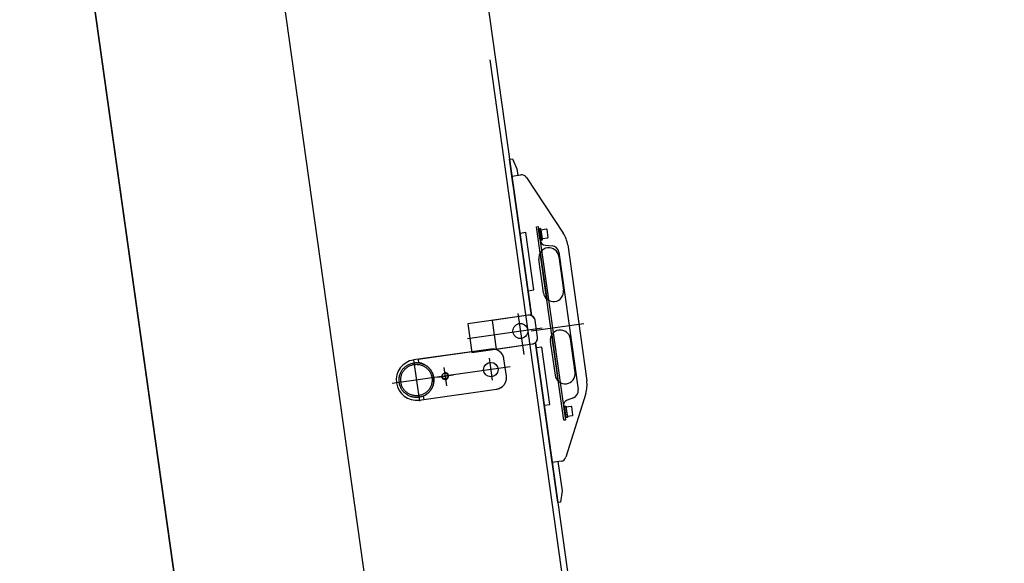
# Model space of a CAD drawing. Extents: x 26250 to 211390, y 12641 to 169243.
# Tile 108 of 132: x 192714 to 194418, y 27115 to 28055. Entities that reach past the tile are written whole.
import ezdxf

# ---------------------------------------------------------------- set-up
doc = ezdxf.new("R2010")
doc.units = 0
doc.header["$LTSCALE"] = 212.5
doc.linetypes.add('CENTER', pattern=[50.5, 30, -9, 2.5, -9])
doc.linetypes.add('HIDDEN', pattern=[12.6, 8.4, -4.2])
doc.layers.add('11', color=7, linetype='CONTINUOUS')

# ---------------------------------------------------------------- blocks, each defined once
blk = doc.blocks.new('*G44')
at = {"layer": '11', "color": 7, "linetype": 'CONTINUOUS'}
for p, q in [((193616.2, 27691.9), (193625.1, 27693.2)), ((193618.5, 27676.1), (193616.2, 27691.9)), ((193626.3, 27692.3), (193628.2, 27678.5)), ((193627.4, 27677.4), (193618.5, 27676.1)), ((193668.3, 27386.2), (193659.4, 27385)), ((193659.4, 27385), (193661.6, 27369.1)), ((193671.4, 27371.5), (193669.4, 27385.4)), ((193661.6, 27369.1), (193670.5, 27370.4))]:
    blk.add_line(p, q, dxfattribs=at)
blk.add_lwpolyline([(193625.1, 27693.2), (193625.3, 27693.2), (193625.4, 27693.2), (193625.6, 27693.2), (193625.8, 27693.1), (193625.9, 27693), (193626, 27692.9), (193626.1, 27692.8), (193626.2, 27692.6), (193626.3, 27692.5), (193626.3, 27692.3)], dxfattribs=at)
for centre, radius, start, end in [((193627.2, 27678.3), 1.01, -82, 7.8694), ((193668.4, 27385.2), 1, 8, 98.0437), ((193670.4, 27371.4), 1, -82, 8.0437)]:
    blk.add_arc(centre, radius, start, end, dxfattribs=at)
blk = doc.blocks.new('*G70')
at = {"layer": '11', "color": 7, "linetype": 'CENTER'}
for p, q in [((187165.3, 70819.5), (194811.4, 16414.7)), ((193576.3, 27546.8), (193586.2, 27476)), ((193690.5, 27529.3), (193599.1, 27516.5)), ((193489.1, 27503.8), (193618.3, 27522)), ((193395.5, 27467), (193405.6, 27395)), ((193526.6, 27469.4), (193531.9, 27431.6)), ((193562.5, 27454.6), (193358.3, 27425.9))]:
    blk.add_line(p, q, dxfattribs=at)
at = {"layer": '11', "color": 7, "linetype": 'HIDDEN'}
for p, q in [((193154.9, 30637), (195040.5, 17219.9)), ((193594.6, 27543.9), (193531.7, 27535)), ((193531.7, 27535), (193538.7, 27485.5)), ((193610.1, 27505.7), (193605.9, 27535.4)), ((193538.7, 27485.5), (193601.6, 27494.4)), ((193529.4, 27485.3), (193403.3, 27467.6)), ((193403.3, 27467.6), (193404.1, 27461.7)), ((193556.2, 27438.5), (193552, 27468.3)), ((193437.3, 27437), (193464.6, 27440.8)), ((193448, 27453.7), (193452.5, 27421.8)), ((193413.1, 27398.2), (193539.2, 27416)), ((193412.2, 27404.1), (193413.1, 27398.2))]:
    blk.add_line(p, q, dxfattribs=at)
at = {"layer": '11', "color": 7, "linetype": 'CONTINUOUS'}
for p, q in [((193197.2, 30407.7), (193599.8, 27543.3)), ((193034.8, 26713.1), (192568.8, 30028.9)), ((192568.8, 30028.9), (193034.8, 26713.1)), ((193561.7, 27814.1), (193566.7, 27814.8)), ((193566.7, 27814.8), (193574.2, 27797)), ((193599.8, 27543.3), (193561.7, 27814.1)), ((193565.9, 27784.5), (193581.4, 27786.6)), ((193579.8, 27685.4), (193565.9, 27784.5)), ((193574.2, 27797), (193575.8, 27785.8)), ((193591.1, 27782.2), (193654.6, 27686)), ((193608.5, 27696.9), (193611.4, 27697.3)), ((193655.5, 27362.2), (193608.5, 27696.9)), ((193611.4, 27697.3), (193614.2, 27678)), ((193611.4, 27697.3), (193658.5, 27362.6)), ((193589.7, 27686.8), (193579.8, 27685.4)), ((193603.6, 27587.8), (193589.7, 27686.8)), ((193612, 27693.4), (193614, 27693.6)), ((193614.8, 27673.6), (193612, 27693.4)), ((193616, 27693.9), (193614, 27693.6)), ((193614, 27693.6), (193616.8, 27673.8)), ((193614, 27693.6), (193616.8, 27673.8)), ((193618.7, 27674.1), (193616, 27693.9)), ((193614.2, 27678), (193614.8, 27673.6)), ((193616.8, 27673.8), (193614.8, 27673.6)), ((193616.8, 27673.8), (193618.7, 27674.1)), ((193623.8, 27665), (193635.2, 27664)), ((193662.4, 27665.5), (193695.4, 27430.3)), ((193614.7, 27652.3), (193626, 27572.1)), ((193647, 27652.8), (193680.4, 27415.2)), ((193647, 27645.6), (193655.2, 27587.5)), ((193620.5, 27582.6), (193612.3, 27640.8)), ((193593.7, 27586.4), (193603.6, 27587.8)), ((193599.8, 27543.3), (193593.7, 27586.4)), ((193594.6, 27543.9), (193489.4, 27529.1)), ((193489.4, 27529.1), (193496.3, 27479.6)), ((193610.1, 27505.7), (193605.9, 27535.4)), ((193634.7, 27510), (193646, 27429.8)), ((193496.3, 27479.6), (193601.6, 27494.4)), ((193645.2, 27220), (193606.4, 27496.4)), ((193606.4, 27496.4), (193697.4, 26848.7)), ((193607.6, 27487.4), (193606.4, 27496.4)), ((193632.3, 27498.4), (193640.5, 27440.3)), ((193675.2, 27445.1), (193667, 27503.3)), ((193529.4, 27485.3), (193395.6, 27466.5)), ((193617.5, 27488.8), (193607.6, 27487.4)), ((193631.4, 27389.7), (193617.5, 27488.8)), ((193556.2, 27438.5), (193552, 27468.3)), ((193405.3, 27397.2), (193539.2, 27416)), ((193693.6, 27408.4), (193659.1, 27298.4)), ((193621.5, 27388.3), (193631.4, 27389.7)), ((193672.2, 27401.2), (193661.5, 27397.1)), ((193635.5, 27289.3), (193621.5, 27388.3)), ((193657.1, 27386.7), (193655.1, 27386.4)), ((193655.1, 27386.4), (193657.9, 27366.6)), ((193655.1, 27386.4), (193655.8, 27381.9)), ((193655.8, 27381.9), (193658.5, 27362.6)), ((193657.1, 27386.7), (193659.1, 27386.9)), ((193659.9, 27366.9), (193657.1, 27386.7)), ((193659.9, 27366.9), (193657.1, 27386.7)), ((193659.1, 27386.9), (193661.9, 27367.1)), ((193658.5, 27362.6), (193655.5, 27362.2)), ((193657.9, 27366.6), (193659.9, 27366.9)), ((193661.9, 27367.1), (193659.9, 27366.9)), ((193651, 27291.5), (193635.5, 27289.3)), ((193645.4, 27290.7), (193652.5, 27239.9)), ((193652.5, 27239.9), (193650.1, 27220.7)), ((193650.1, 27220.7), (193645.2, 27220))]:
    blk.add_line(p, q, dxfattribs=at)
for centre, radius in [((193580.5, 27516.7), 13), ((193529.4, 27449.9), 12.5)]:
    blk.add_circle(centre, radius, dxfattribs=at)
at = {"layer": '11', "color": 7, "linetype": 'HIDDEN'}
for centre, radius in [((193400.5, 27431.8), 30.1), ((193400.5, 27431.8), 27.2), ((193450.1, 27438.8), 5.05)]:
    blk.add_circle(centre, radius, dxfattribs=at)
at = {"layer": '11', "color": 7, "linetype": 'CONTINUOUS'}
for centre, radius, start, end in [((193582.8, 27776.7), 10, 33.4179, 97.9984), ((193612.8, 27658.5), 50, 8, 33.3971), ((193624.7, 27675), 10, -172, -95.0303), ((193634.1, 27651), 13, 8, 84.9736), ((193629.7, 27643.2), 17.5, 98, -171.9925), ((193629.7, 27643.2), 17.5, 8, 98.025), ((193637.8, 27585), 17.5, -172, -82.01), ((193637.8, 27585), 17.5, -82, 7.9925), ((193596, 27534), 10, 8, 97.9956), ((193649.7, 27500.9), 17.5, 98, -172.0125), ((193649.7, 27500.9), 17.5, 8, 97.985), ((193600.2, 27504.3), 10, -82, 8.0044), ((193532.2, 27465.5), 20, 8, 97.9978), ((193400.5, 27431.8), 35, 98, -82), ((193450.1, 27438.8), 6, -161.9983, 108.0148), ((193657.8, 27442.7), 17.5, -172, -81.98), ((193657.8, 27442.7), 17.5, -82, 8.0125), ((193536.4, 27435.8), 20, -82, 7.9978), ((193645.9, 27423.3), 50, -17.3976, 8.0043), ((193667.5, 27413.4), 13, -68.9486, 8.007), ((193665, 27387.8), 10, 111.0697, -172.0084), ((193649.6, 27301.4), 10, -82, -17.4117)]:
    blk.add_arc(centre, radius, start, end, dxfattribs=at)
at = {"layer": '11', "color": 7, "linetype": 'HIDDEN'}
for centre, radius, start, end in [((193596, 27534), 10, 8, 97.9956), ((193600.2, 27504.3), 10, -82, 8.0044), ((193532.2, 27465.5), 20, 8, 97.9978), ((193400.5, 27431.8), 30.2, -66.9998, 83.0002), ((193536.4, 27435.8), 20, -82, 7.9978)]:
    blk.add_arc(centre, radius, start, end, dxfattribs=at)

msp = doc.modelspace()

# ---------------------------------------------------------------- block references
at = {"layer": '11', "color": 7, "linetype": 'CONTINUOUS'}
for name in ['*G70', '*G44']:
    msp.add_blockref(name, (0, 0), dxfattribs=at)

doc.saveas('drawing.dxf')
